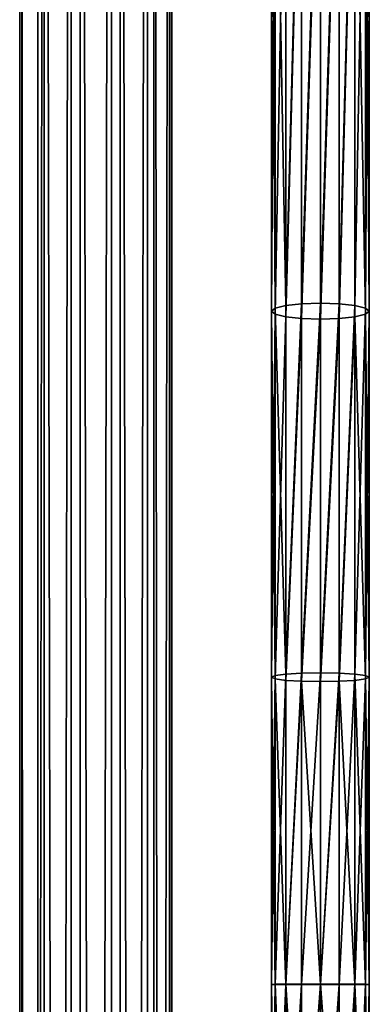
# Model space of a CAD drawing. Header units: millimetres. Extents: x 28 to 403, y -1162 to 452.
# Tile 31 of 44: x 211 to 233, y 134 to 197. Entities that reach past the tile are written whole.
import ezdxf

# ---------------------------------------------------------------- set-up
doc = ezdxf.new("R2010")
doc.units = ezdxf.units.MM
doc.header["$LTSCALE"] = 25.4
doc.layers.get('0').update_dxf_attribs({"true_color": 0xff5454})

# ---------------------------------------------------------------- blocks, each defined once
blk = doc.blocks.new('VIPER-I-6641.STL')
at = {"color": 0}
mesh = blk.add_polyface(dxfattribs=at)
corners = [(210.938, 339.167, 480.781), (212.099, -926.687, 259.779), (210.938, -927.081, 262.059), (212.099, 339.561, 478.501)]
mesh.append_faces([[corners[k] for k in face] for face in [(0, 1, 2), (1, 0, 3)]], dxfattribs={"vtx0": -1, "color": 0})
mesh = blk.add_polyface(dxfattribs=at)
corners = [(214.26, 339.803, 477.098), (212.099, -926.687, 259.779), (212.099, 339.561, 478.501), (214.26, -926.445, 258.377)]
mesh.append_faces([[corners[k] for k in face] for face in [(0, 1, 2), (1, 0, 3)]], dxfattribs={"vtx0": -1, "color": 0})
mesh = blk.add_polyface(dxfattribs=at)
corners = [(216.844, 339.829, 476.949), (214.26, -926.445, 258.377), (214.26, 339.803, 477.098), (216.844, -926.419, 258.227)]
mesh.append_faces([[corners[k] for k in face] for face in [(0, 1, 2), (1, 0, 3)]], dxfattribs={"vtx0": -1, "color": 0})
mesh = blk.add_polyface(dxfattribs=at)
corners = [(219.158, 339.632, 478.092), (216.844, -926.419, 258.227), (216.844, 339.829, 476.949), (219.158, -926.617, 259.371)]
mesh.append_faces([[corners[k] for k in face] for face in [(0, 1, 2), (1, 0, 3)]], dxfattribs={"vtx0": -1, "color": 0})
mesh = blk.add_polyface(dxfattribs=at)
corners = [(219.158, -926.617, 259.371), (220.581, 339.264, 480.223), (220.581, -926.985, 261.501), (219.158, 339.632, 478.092)]
mesh.append_faces([[corners[k] for k in face] for face in [(0, 1, 2), (1, 0, 3)]], dxfattribs={"vtx0": -1, "color": 0})
mesh = blk.add_polyface(dxfattribs=at)
corners = [(211.09, 338.728, 483.327), (210.938, -927.081, 262.059), (211.09, -927.521, 264.605), (210.938, 339.167, 480.781)]
mesh.append_faces([[corners[k] for k in face] for face in [(0, 1, 2), (1, 0, 3)]], dxfattribs={"vtx0": -1, "color": 0})
mesh = blk.add_polyface(dxfattribs=at)
corners = [(220.581, -926.985, 261.501), (220.733, 338.824, 482.769), (220.733, -927.425, 264.047), (220.581, 339.264, 480.223)]
mesh.append_faces([[corners[k] for k in face] for face in [(0, 1, 2), (1, 0, 3)]], dxfattribs={"vtx0": -1, "color": 0})
mesh = blk.add_polyface(dxfattribs=at)
corners = [(212.513, 338.36, 485.457), (211.09, -927.521, 264.605), (212.513, -927.889, 266.735), (211.09, 338.728, 483.327)]
mesh.append_faces([[corners[k] for k in face] for face in [(0, 1, 2), (1, 0, 3)]], dxfattribs={"vtx0": -1, "color": 0})
mesh = blk.add_polyface(dxfattribs=at)
corners = [(214.827, -928.087, 267.879), (212.513, 338.36, 485.457), (212.513, -927.889, 266.735), (214.827, 338.162, 486.6)]
mesh.append_faces([[corners[k] for k in face] for face in [(0, 1, 2), (1, 0, 3)]], dxfattribs={"vtx0": -1, "color": 0})
mesh = blk.add_polyface(dxfattribs=at)
corners = [(219.572, -927.818, 266.327), (217.41, 338.188, 486.451), (217.41, -928.061, 267.729), (219.572, 338.43, 485.048)]
mesh.append_faces([[corners[k] for k in face] for face in [(0, 1, 2), (1, 0, 3)]], dxfattribs={"vtx0": -1, "color": 0})
mesh = blk.add_polyface(dxfattribs=at)
corners = [(220.733, -927.425, 264.047), (219.572, 338.43, 485.048), (219.572, -927.818, 266.327), (220.733, 338.824, 482.769)]
mesh.append_faces([[corners[k] for k in face] for face in [(0, 1, 2), (1, 0, 3)]], dxfattribs={"vtx0": -1, "color": 0})
mesh = blk.add_polyface(dxfattribs=at)
corners = [(217.41, -928.061, 267.729), (214.827, 338.162, 486.6), (214.827, -928.087, 267.879), (217.41, 338.188, 486.451)]
mesh.append_faces([[corners[k] for k in face] for face in [(0, 1, 2), (1, 0, 3)]], dxfattribs={"vtx0": -1, "color": 0})
at = {"color": 250, "true_color": 0x111111}
mesh = blk.add_polyface(dxfattribs=at)
corners = [(227.387, 216.346, 405.119), (228.07, 178.711, 396.678), (227.387, 178.545, 397.686), (228.07, 216.565, 404.121)]
mesh.append_faces([[corners[k] for k in face] for face in [(0, 1, 2), (1, 0, 3)]], dxfattribs={"vtx0": -1, "color": 250})
mesh = blk.add_polyface(dxfattribs=at)
corners = [(229.092, 216.711, 403.454), (228.07, 178.711, 396.678), (228.07, 216.565, 404.121), (229.092, 178.821, 396.004)]
mesh.append_faces([[corners[k] for k in face] for face in [(0, 1, 2), (1, 0, 3)]], dxfattribs={"vtx0": -1, "color": 250})
mesh = blk.add_polyface(dxfattribs=at)
corners = [(230.297, 216.762, 403.22), (229.092, 178.821, 396.004), (229.092, 216.711, 403.454), (230.297, 178.86, 395.767)]
mesh.append_faces([[corners[k] for k in face] for face in [(0, 1, 2), (1, 0, 3)]], dxfattribs={"vtx0": -1, "color": 250})
mesh = blk.add_polyface(dxfattribs=at)
corners = [(231.503, 216.711, 403.454), (230.297, 178.86, 395.767), (230.297, 216.762, 403.22), (231.503, 178.821, 396.004)]
mesh.append_faces([[corners[k] for k in face] for face in [(0, 1, 2), (1, 0, 3)]], dxfattribs={"vtx0": -1, "color": 250})
mesh = blk.add_polyface(dxfattribs=at)
corners = [(232.525, 216.565, 404.121), (231.503, 178.821, 396.004), (231.503, 216.711, 403.454), (232.525, 178.711, 396.678)]
mesh.append_faces([[corners[k] for k in face] for face in [(0, 1, 2), (1, 0, 3)]], dxfattribs={"vtx0": -1, "color": 250})
mesh = blk.add_polyface(dxfattribs=at)
corners = [(232.525, 178.711, 396.678), (233.207, 216.346, 405.119), (233.208, 178.545, 397.686), (232.525, 216.565, 404.121)]
mesh.append_faces([[corners[k] for k in face] for face in [(0, 1, 2), (1, 0, 3)]], dxfattribs={"vtx0": -1, "color": 250})
mesh = blk.add_polyface(dxfattribs=at)
corners = [(227.147, 216.088, 406.297), (227.387, 178.545, 397.686), (227.147, 178.35, 398.876), (227.387, 216.346, 405.119)]
mesh.append_faces([[corners[k] for k in face] for face in [(0, 1, 2), (1, 0, 3)]], dxfattribs={"vtx0": -1, "color": 250})
mesh = blk.add_polyface(dxfattribs=at)
corners = [(227.387, 215.83, 407.474), (227.147, 178.35, 398.876), (227.387, 178.155, 400.066), (227.147, 216.088, 406.297)]
mesh.append_faces([[corners[k] for k in face] for face in [(0, 1, 2), (1, 0, 3)]], dxfattribs={"vtx0": -1, "color": 250})
mesh = blk.add_polyface(dxfattribs=at)
corners = [(228.07, 215.611, 408.473), (227.387, 178.155, 400.066), (228.07, 177.989, 401.075), (227.387, 215.83, 407.474)]
mesh.append_faces([[corners[k] for k in face] for face in [(0, 1, 2), (1, 0, 3)]], dxfattribs={"vtx0": -1, "color": 250})
mesh = blk.add_polyface(dxfattribs=at)
corners = [(233.208, 178.155, 400.066), (232.525, 215.611, 408.473), (232.525, 177.989, 401.075), (233.207, 215.83, 407.474)]
mesh.append_faces([[corners[k] for k in face] for face in [(0, 1, 2), (1, 0, 3)]], dxfattribs={"vtx0": -1, "color": 250})
mesh = blk.add_polyface(dxfattribs=at)
corners = [(233.208, 178.545, 397.686), (233.447, 216.088, 406.297), (233.447, 178.35, 398.876), (233.207, 216.346, 405.119)]
mesh.append_faces([[corners[k] for k in face] for face in [(0, 1, 2), (1, 0, 3)]], dxfattribs={"vtx0": -1, "color": 250})
mesh = blk.add_polyface(dxfattribs=at)
corners = [(233.447, 178.35, 398.876), (233.207, 215.83, 407.474), (233.208, 178.155, 400.066), (233.447, 216.088, 406.297)]
mesh.append_faces([[corners[k] for k in face] for face in [(0, 1, 2), (1, 0, 3)]], dxfattribs={"vtx0": -1, "color": 250})
mesh = blk.add_polyface(dxfattribs=at)
corners = [(228.07, 177.989, 401.075), (229.092, 215.465, 409.14), (228.07, 215.611, 408.473), (229.092, 177.879, 401.749)]
mesh.append_faces([[corners[k] for k in face] for face in [(0, 1, 2), (1, 0, 3)]], dxfattribs={"vtx0": -1, "color": 250})
mesh = blk.add_polyface(dxfattribs=at)
corners = [(229.092, 177.879, 401.749), (230.297, 215.413, 409.374), (229.092, 215.465, 409.14), (230.297, 177.84, 401.985)]
mesh.append_faces([[corners[k] for k in face] for face in [(0, 1, 2), (1, 0, 3)]], dxfattribs={"vtx0": -1, "color": 250})
mesh = blk.add_polyface(dxfattribs=at)
corners = [(230.297, 177.84, 401.985), (231.503, 215.465, 409.14), (230.297, 215.413, 409.374), (231.503, 177.879, 401.749)]
mesh.append_faces([[corners[k] for k in face] for face in [(0, 1, 2), (1, 0, 3)]], dxfattribs={"vtx0": -1, "color": 250})
mesh = blk.add_polyface(dxfattribs=at)
corners = [(231.503, 177.879, 401.749), (232.525, 215.611, 408.473), (231.503, 215.465, 409.14), (232.525, 177.989, 401.075)]
mesh.append_faces([[corners[k] for k in face] for face in [(0, 1, 2), (1, 0, 3)]], dxfattribs={"vtx0": -1, "color": 250})
mesh = blk.add_polyface(dxfattribs=at)
corners = [(227.147, 178.35, 398.876), (227.387, 154.866, 394.596), (227.147, 154.757, 395.796), (227.387, 178.545, 397.686)]
mesh.append_faces([[corners[k] for k in face] for face in [(0, 1, 2), (1, 0, 3)]], dxfattribs={"vtx0": -1, "color": 250})
mesh = blk.add_polyface(dxfattribs=at)
corners = [(227.387, 178.155, 400.066), (227.147, 154.757, 395.796), (227.387, 154.647, 396.997), (227.147, 178.35, 398.876)]
mesh.append_faces([[corners[k] for k in face] for face in [(0, 1, 2), (1, 0, 3)]], dxfattribs={"vtx0": -1, "color": 250})
mesh = blk.add_polyface(dxfattribs=at)
corners = [(227.387, 178.545, 397.686), (228.07, 154.959, 393.578), (227.387, 154.866, 394.596), (228.07, 178.711, 396.678)]
mesh.append_faces([[corners[k] for k in face] for face in [(0, 1, 2), (1, 0, 3)]], dxfattribs={"vtx0": -1, "color": 250})
mesh = blk.add_polyface(dxfattribs=at)
corners = [(229.092, 178.821, 396.004), (228.07, 154.959, 393.578), (228.07, 178.711, 396.678), (229.092, 155.02, 392.898)]
mesh.append_faces([[corners[k] for k in face] for face in [(0, 1, 2), (1, 0, 3)]], dxfattribs={"vtx0": -1, "color": 250})
mesh = blk.add_polyface(dxfattribs=at)
corners = [(230.297, 178.86, 395.767), (229.092, 155.02, 392.898), (229.092, 178.821, 396.004), (230.297, 155.042, 392.659)]
mesh.append_faces([[corners[k] for k in face] for face in [(0, 1, 2), (1, 0, 3)]], dxfattribs={"vtx0": -1, "color": 250})
mesh = blk.add_polyface(dxfattribs=at)
corners = [(231.503, 178.821, 396.004), (230.297, 155.042, 392.659), (230.297, 178.86, 395.767), (231.503, 155.02, 392.898)]
mesh.append_faces([[corners[k] for k in face] for face in [(0, 1, 2), (1, 0, 3)]], dxfattribs={"vtx0": -1, "color": 250})
mesh = blk.add_polyface(dxfattribs=at)
corners = [(232.525, 178.711, 396.678), (231.503, 155.02, 392.898), (231.503, 178.821, 396.004), (232.525, 154.959, 393.578)]
mesh.append_faces([[corners[k] for k in face] for face in [(0, 1, 2), (1, 0, 3)]], dxfattribs={"vtx0": -1, "color": 250})
mesh = blk.add_polyface(dxfattribs=at)
corners = [(232.525, 154.959, 393.578), (233.208, 178.545, 397.686), (233.208, 154.866, 394.596), (232.525, 178.711, 396.678)]
mesh.append_faces([[corners[k] for k in face] for face in [(0, 1, 2), (1, 0, 3)]], dxfattribs={"vtx0": -1, "color": 250})
mesh = blk.add_polyface(dxfattribs=at)
corners = [(233.208, 154.866, 394.596), (233.447, 178.35, 398.876), (233.447, 154.757, 395.796), (233.208, 178.545, 397.686)]
mesh.append_faces([[corners[k] for k in face] for face in [(0, 1, 2), (1, 0, 3)]], dxfattribs={"vtx0": -1, "color": 250})
mesh = blk.add_polyface(dxfattribs=at)
corners = [(233.447, 154.757, 395.796), (233.208, 178.155, 400.066), (233.208, 154.647, 396.997), (233.447, 178.35, 398.876)]
mesh.append_faces([[corners[k] for k in face] for face in [(0, 1, 2), (1, 0, 3)]], dxfattribs={"vtx0": -1, "color": 250})
mesh = blk.add_polyface(dxfattribs=at)
corners = [(228.07, 177.989, 401.075), (227.387, 154.647, 396.997), (228.07, 154.555, 398.015), (227.387, 178.155, 400.066)]
mesh.append_faces([[corners[k] for k in face] for face in [(0, 1, 2), (1, 0, 3)]], dxfattribs={"vtx0": -1, "color": 250})
mesh = blk.add_polyface(dxfattribs=at)
corners = [(228.07, 154.555, 398.015), (229.092, 177.879, 401.749), (228.07, 177.989, 401.075), (229.092, 154.493, 398.695)]
mesh.append_faces([[corners[k] for k in face] for face in [(0, 1, 2), (1, 0, 3)]], dxfattribs={"vtx0": -1, "color": 250})
mesh = blk.add_polyface(dxfattribs=at)
corners = [(229.092, 154.493, 398.695), (230.297, 177.84, 401.985), (229.092, 177.879, 401.749), (230.297, 154.471, 398.933)]
mesh.append_faces([[corners[k] for k in face] for face in [(0, 1, 2), (1, 0, 3)]], dxfattribs={"vtx0": -1, "color": 250})
mesh = blk.add_polyface(dxfattribs=at)
corners = [(230.297, 154.471, 398.933), (231.503, 177.879, 401.749), (230.297, 177.84, 401.985), (231.503, 154.493, 398.695)]
mesh.append_faces([[corners[k] for k in face] for face in [(0, 1, 2), (1, 0, 3)]], dxfattribs={"vtx0": -1, "color": 250})
mesh = blk.add_polyface(dxfattribs=at)
corners = [(231.503, 154.493, 398.695), (232.525, 177.989, 401.075), (231.503, 177.879, 401.749), (232.525, 154.555, 398.015)]
mesh.append_faces([[corners[k] for k in face] for face in [(0, 1, 2), (1, 0, 3)]], dxfattribs={"vtx0": -1, "color": 250})
mesh = blk.add_polyface(dxfattribs=at)
corners = [(233.208, 154.647, 396.997), (232.525, 177.989, 401.075), (232.525, 154.555, 398.015), (233.208, 178.155, 400.066)]
mesh.append_faces([[corners[k] for k in face] for face in [(0, 1, 2), (1, 0, 3)]], dxfattribs={"vtx0": -1, "color": 250})
mesh = blk.add_polyface(dxfattribs=at)
corners = [(227.147, 134.964, 394.896), (227.387, 154.866, 394.596), (227.387, 134.957, 393.69), (227.147, 154.757, 395.796)]
mesh.append_faces([[corners[k] for k in face] for face in [(0, 1, 2), (1, 0, 3)]], dxfattribs={"vtx0": -1, "color": 250})
mesh = blk.add_polyface(dxfattribs=at)
corners = [(227.387, 134.957, 393.69), (228.07, 154.959, 393.578), (228.07, 134.95, 392.668), (227.387, 154.866, 394.596)]
mesh.append_faces([[corners[k] for k in face] for face in [(0, 1, 2), (1, 0, 3)]], dxfattribs={"vtx0": -1, "color": 250})
mesh = blk.add_polyface(dxfattribs=at)
corners = [(229.092, 155.02, 392.898), (228.07, 134.95, 392.668), (228.07, 154.959, 393.578), (229.092, 134.946, 391.984)]
mesh.append_faces([[corners[k] for k in face] for face in [(0, 1, 2), (1, 0, 3)]], dxfattribs={"vtx0": -1, "color": 250})
mesh = blk.add_polyface(dxfattribs=at)
corners = [(230.297, 155.042, 392.659), (229.092, 134.946, 391.984), (229.092, 155.02, 392.898), (230.297, 134.945, 391.744)]
mesh.append_faces([[corners[k] for k in face] for face in [(0, 1, 2), (1, 0, 3)]], dxfattribs={"vtx0": -1, "color": 250})
mesh = blk.add_polyface(dxfattribs=at)
corners = [(231.503, 155.02, 392.898), (230.297, 134.945, 391.744), (230.297, 155.042, 392.659), (231.503, 134.946, 391.984)]
mesh.append_faces([[corners[k] for k in face] for face in [(0, 1, 2), (1, 0, 3)]], dxfattribs={"vtx0": -1, "color": 250})
mesh = blk.add_polyface(dxfattribs=at)
corners = [(232.525, 154.959, 393.578), (231.503, 134.946, 391.984), (231.503, 155.02, 392.898), (232.525, 134.95, 392.668)]
mesh.append_faces([[corners[k] for k in face] for face in [(0, 1, 2), (1, 0, 3)]], dxfattribs={"vtx0": -1, "color": 250})
mesh = blk.add_polyface(dxfattribs=at)
corners = [(232.525, 154.959, 393.578), (233.208, 134.957, 393.69), (232.525, 134.95, 392.668), (233.208, 154.866, 394.596)]
mesh.append_faces([[corners[k] for k in face] for face in [(0, 1, 2), (1, 0, 3)]], dxfattribs={"vtx0": -1, "color": 250})
mesh = blk.add_polyface(dxfattribs=at)
corners = [(233.208, 154.866, 394.596), (233.447, 134.964, 394.896), (233.208, 134.957, 393.69), (233.447, 154.757, 395.796)]
mesh.append_faces([[corners[k] for k in face] for face in [(0, 1, 2), (1, 0, 3)]], dxfattribs={"vtx0": -1, "color": 250})
mesh = blk.add_polyface(dxfattribs=at)
corners = [(227.387, 134.972, 396.102), (227.147, 154.757, 395.796), (227.147, 134.964, 394.896), (227.387, 154.647, 396.997)]
mesh.append_faces([[corners[k] for k in face] for face in [(0, 1, 2), (1, 0, 3)]], dxfattribs={"vtx0": -1, "color": 250})
mesh = blk.add_polyface(dxfattribs=at)
corners = [(228.07, 134.978, 397.125), (227.387, 154.647, 396.997), (227.387, 134.972, 396.102), (228.07, 154.555, 398.015)]
mesh.append_faces([[corners[k] for k in face] for face in [(0, 1, 2), (1, 0, 3)]], dxfattribs={"vtx0": -1, "color": 250})
mesh = blk.add_polyface(dxfattribs=at)
corners = [(228.07, 134.978, 397.125), (229.092, 154.493, 398.695), (228.07, 154.555, 398.015), (229.092, 134.982, 397.808)]
mesh.append_faces([[corners[k] for k in face] for face in [(0, 1, 2), (1, 0, 3)]], dxfattribs={"vtx0": -1, "color": 250})
mesh = blk.add_polyface(dxfattribs=at)
corners = [(230.297, 134.984, 398.048), (229.092, 154.493, 398.695), (229.092, 134.982, 397.808), (230.297, 154.471, 398.933)]
mesh.append_faces([[corners[k] for k in face] for face in [(0, 1, 2), (1, 0, 3)]], dxfattribs={"vtx0": -1, "color": 250})
mesh = blk.add_polyface(dxfattribs=at)
corners = [(230.297, 134.984, 398.048), (231.503, 154.493, 398.695), (230.297, 154.471, 398.933), (231.503, 134.982, 397.808)]
mesh.append_faces([[corners[k] for k in face] for face in [(0, 1, 2), (1, 0, 3)]], dxfattribs={"vtx0": -1, "color": 250})
mesh = blk.add_polyface(dxfattribs=at)
corners = [(232.525, 134.978, 397.125), (231.503, 154.493, 398.695), (231.503, 134.982, 397.808), (232.525, 154.555, 398.015)]
mesh.append_faces([[corners[k] for k in face] for face in [(0, 1, 2), (1, 0, 3)]], dxfattribs={"vtx0": -1, "color": 250})
mesh = blk.add_polyface(dxfattribs=at)
corners = [(233.208, 154.647, 396.997), (232.525, 134.978, 397.125), (233.208, 134.972, 396.102), (232.525, 154.555, 398.015)]
mesh.append_faces([[corners[k] for k in face] for face in [(0, 1, 2), (1, 0, 3)]], dxfattribs={"vtx0": -1, "color": 250})
mesh = blk.add_polyface(dxfattribs=at)
corners = [(233.447, 154.757, 395.796), (233.208, 134.972, 396.102), (233.447, 134.964, 394.896), (233.208, 154.647, 396.997)]
mesh.append_faces([[corners[k] for k in face] for face in [(0, 1, 2), (1, 0, 3)]], dxfattribs={"vtx0": -1, "color": 250})
mesh = blk.add_polyface(dxfattribs=at)
corners = [(227.387, 118.275, 397.152), (227.147, 134.964, 394.896), (227.147, 118.123, 395.956), (227.387, 134.972, 396.102)]
mesh.append_faces([[corners[k] for k in face] for face in [(0, 1, 2), (1, 0, 3)]], dxfattribs={"vtx0": -1, "color": 250})
mesh = blk.add_polyface(dxfattribs=at)
corners = [(227.147, 118.123, 395.956), (227.387, 134.957, 393.69), (227.387, 117.97, 394.76), (227.147, 134.964, 394.896)]
mesh.append_faces([[corners[k] for k in face] for face in [(0, 1, 2), (1, 0, 3)]], dxfattribs={"vtx0": -1, "color": 250})
mesh = blk.add_polyface(dxfattribs=at)
corners = [(228.07, 118.405, 398.166), (227.387, 134.972, 396.102), (227.387, 118.275, 397.152), (228.07, 134.978, 397.125)]
mesh.append_faces([[corners[k] for k in face] for face in [(0, 1, 2), (1, 0, 3)]], dxfattribs={"vtx0": -1, "color": 250})
mesh = blk.add_polyface(dxfattribs=at)
corners = [(227.387, 117.97, 394.76), (228.07, 134.95, 392.668), (228.07, 117.841, 393.746), (227.387, 134.957, 393.69)]
mesh.append_faces([[corners[k] for k in face] for face in [(0, 1, 2), (1, 0, 3)]], dxfattribs={"vtx0": -1, "color": 250})
mesh = blk.add_polyface(dxfattribs=at)
corners = [(229.092, 118.491, 398.844), (228.07, 134.978, 397.125), (228.07, 118.405, 398.166), (229.092, 134.982, 397.808)]
mesh.append_faces([[corners[k] for k in face] for face in [(0, 1, 2), (1, 0, 3)]], dxfattribs={"vtx0": -1, "color": 250})
mesh = blk.add_polyface(dxfattribs=at)
corners = [(229.092, 134.946, 391.984), (228.07, 117.841, 393.746), (228.07, 134.95, 392.668), (229.092, 117.755, 393.069)]
mesh.append_faces([[corners[k] for k in face] for face in [(0, 1, 2), (1, 0, 3)]], dxfattribs={"vtx0": -1, "color": 250})
mesh = blk.add_polyface(dxfattribs=at)
corners = [(229.092, 118.491, 398.844), (230.297, 134.984, 398.048), (229.092, 134.982, 397.808), (230.297, 118.521, 399.082)]
mesh.append_faces([[corners[k] for k in face] for face in [(0, 1, 2), (1, 0, 3)]], dxfattribs={"vtx0": -1, "color": 250})
mesh = blk.add_polyface(dxfattribs=at)
corners = [(230.297, 134.945, 391.744), (229.092, 117.755, 393.069), (229.092, 134.946, 391.984), (230.297, 117.724, 392.831)]
mesh.append_faces([[corners[k] for k in face] for face in [(0, 1, 2), (1, 0, 3)]], dxfattribs={"vtx0": -1, "color": 250})
mesh = blk.add_polyface(dxfattribs=at)
corners = [(231.503, 118.491, 398.844), (230.297, 134.984, 398.048), (230.297, 118.521, 399.082), (231.503, 134.982, 397.808)]
mesh.append_faces([[corners[k] for k in face] for face in [(0, 1, 2), (1, 0, 3)]], dxfattribs={"vtx0": -1, "color": 250})
mesh = blk.add_polyface(dxfattribs=at)
corners = [(231.503, 134.946, 391.984), (230.297, 117.724, 392.831), (230.297, 134.945, 391.744), (231.503, 117.755, 393.069)]
mesh.append_faces([[corners[k] for k in face] for face in [(0, 1, 2), (1, 0, 3)]], dxfattribs={"vtx0": -1, "color": 250})
mesh = blk.add_polyface(dxfattribs=at)
corners = [(231.503, 118.491, 398.844), (232.525, 134.978, 397.125), (231.503, 134.982, 397.808), (232.525, 118.405, 398.166)]
mesh.append_faces([[corners[k] for k in face] for face in [(0, 1, 2), (1, 0, 3)]], dxfattribs={"vtx0": -1, "color": 250})
mesh = blk.add_polyface(dxfattribs=at)
corners = [(232.525, 134.95, 392.668), (231.503, 117.755, 393.069), (231.503, 134.946, 391.984), (232.525, 117.841, 393.746)]
mesh.append_faces([[corners[k] for k in face] for face in [(0, 1, 2), (1, 0, 3)]], dxfattribs={"vtx0": -1, "color": 250})
mesh = blk.add_polyface(dxfattribs=at)
corners = [(233.208, 134.972, 396.102), (232.525, 118.405, 398.166), (233.208, 118.275, 397.152), (232.525, 134.978, 397.125)]
mesh.append_faces([[corners[k] for k in face] for face in [(0, 1, 2), (1, 0, 3)]], dxfattribs={"vtx0": -1, "color": 250})
mesh = blk.add_polyface(dxfattribs=at)
corners = [(232.525, 134.95, 392.668), (233.208, 117.97, 394.76), (232.525, 117.841, 393.746), (233.208, 134.957, 393.69)]
mesh.append_faces([[corners[k] for k in face] for face in [(0, 1, 2), (1, 0, 3)]], dxfattribs={"vtx0": -1, "color": 250})
mesh = blk.add_polyface(dxfattribs=at)
corners = [(233.447, 134.964, 394.896), (233.208, 118.275, 397.152), (233.447, 118.123, 395.956), (233.208, 134.972, 396.102)]
mesh.append_faces([[corners[k] for k in face] for face in [(0, 1, 2), (1, 0, 3)]], dxfattribs={"vtx0": -1, "color": 250})
mesh = blk.add_polyface(dxfattribs=at)
corners = [(233.208, 134.957, 393.69), (233.447, 118.123, 395.956), (233.208, 117.97, 394.76), (233.447, 134.964, 394.896)]
mesh.append_faces([[corners[k] for k in face] for face in [(0, 1, 2), (1, 0, 3)]], dxfattribs={"vtx0": -1, "color": 250})
blk = doc.blocks.new('Grupuj#2')
at = {"color": 250, "true_color": 0x262626}
blk.add_blockref('VIPER-I-6641.STL', (-27.828, 1162.286, 0.776), dxfattribs=at)

msp = doc.modelspace()

# ---------------------------------------------------------------- block references
at = {"color": 0}
msp.add_blockref('Grupuj#2', (27.828, -1162.286, -0.776), dxfattribs=at)

doc.saveas('drawing.dxf')
